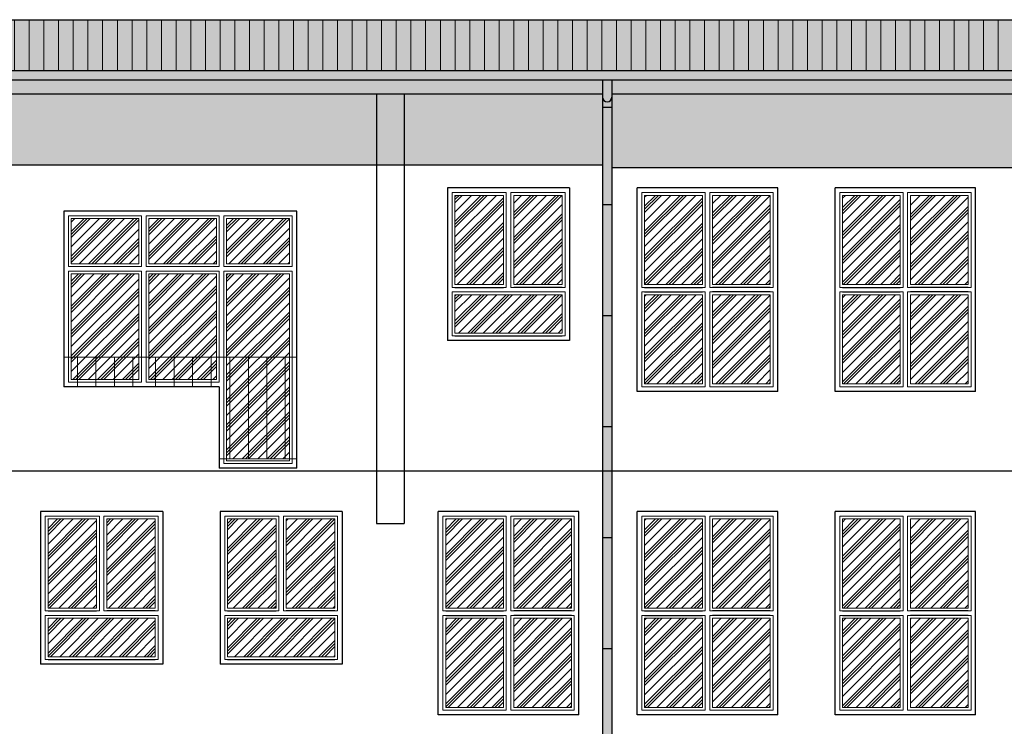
# Model space of a CAD drawing. Header units: millimetres. Extents: x 31969 to 285678, y -69766 to -1123.
# Tile 139 of 159: x 153231 to 154295, y -9483 to -8718. Entities that reach past the tile are written whole.
import ezdxf
from ezdxf.lldxf.tags import DXFTag

# ---------------------------------------------------------------- set-up
doc = ezdxf.new("R2010")
doc.units = ezdxf.units.MM
for name, color, linetype in [('a-elewacja', 1, 'Continuous'), ('a-elewacja 1', 1, 'Continuous'), ('a-elewacje', 1, 'Continuous'), ('a-izolacja 1', 3, 'Continuous'), ('a-przerywana 2', 3, 'Continuous'), ('a-szraf', 252, 'Continuous'), ('a-szraf 1', 250, 'Continuous')]:
    doc.layers.add(name, color=color, linetype=linetype)
doc.layers.add('a-elewacja 3', color=3, linetype='Continuous', lineweight=20)
tags = doc.linetypes.add('DASHED', pattern=[0.75, 0.5, -0.25]).pattern_tags.tags
tags[6:7] = [DXFTag(74, 4), DXFTag(75, 0), DXFTag(340, '0'), DXFTag(46, 1.0), DXFTag(50, 0.0), DXFTag(44, 0.0), DXFTag(45, 0.0)]
tags[4:5] = [DXFTag(74, 4), DXFTag(75, 0), DXFTag(340, '0'), DXFTag(46, 1.0), DXFTag(50, 0.0), DXFTag(44, 0.0), DXFTag(45, 0.0)]
pattern_1 = [(90, (2999.857, -3226.456), (-15.875, 1e-15), [])]

msp = doc.modelspace()

# ---------------------------------------------------------------- hatches: boundary and pattern name
at = {"layer": 'a-elewacja 3', "ltscale": 100}
h = msp.add_hatch(dxfattribs=at)
h.set_pattern_fill('LINE', color=256, scale=5, angle=90)
h.set_pattern_definition(pattern_1)
h.paths.add_polyline_path([(152660.18, -8718.36), (152660.18, -8773.36), (156093.18, -8773.36), (156093.18, -8718.36)])
h = msp.add_hatch(dxfattribs=at)
h.set_pattern_fill('LINE', color=256, scale=5, angle=90)
h.set_pattern_definition(pattern_1)
h.paths.add_polyline_path([(156093.18, -8718.36), (152660.18, -8718.36), (152660.18, -8773.36), (156093.18, -8773.36)])
at = {"layer": 'a-szraf', "ltscale": 30}
h = msp.add_hatch(dxfattribs=at)
h.set_pattern_fill('DOTS', color=256, scale=1.5)
h.set_pattern_definition([(0, (2999.8568, -3226.4559), (1.190625, 2.38125), [0, -2.38125])])
h.paths.add_polyline_path([(156093.18, -8718.36), (152660.18, -8718.36), (152660.18, -8773.36), (156093.18, -8773.36)])
h.paths.add_polyline_path([(156093.18, -8773.36), (152660.18, -8773.36), (152660.18, -8783.4), (156093.18, -8783.4)])
h.paths.add_polyline_path([(156093.18, -8783.4), (153870.84, -8783.4), (153870.84, -8798.4), (156093.18, -8798.4)])
h.paths.add_polyline_path([(153870.84, -8783.4), (153860.84, -8783.4), (153860.84, -8802.12, 1), (153870.84, -8802.12)])
h.paths.add_polyline_path([(153860.84, -8783.4), (152660.18, -8783.4), (152660.18, -8798.4), (153860.84, -8798.4)])
h.paths.add_polyline_path([(153870.84, -8802.12, -1), (153860.84, -8802.12), (153860.84, -8813.15), (153870.84, -8813.15)])
h.paths.add_polyline_path([(153870.84, -8813.15), (153860.84, -8813.15), (153860.84, -8918.4), (153870.84, -8918.4)])
h.paths.add_polyline_path([(153870.84, -8918.4), (153860.84, -8918.4), (153860.84, -9038.4), (153870.84, -9038.4)])
h.paths.add_polyline_path([(153870.84, -9038.4), (153860.84, -9038.4), (153860.84, -9158.4), (153870.84, -9158.4)])
h.paths.add_polyline_path([(153870.84, -9158.4), (153860.84, -9158.4), (153860.84, -9206.4), (153870.84, -9206.4)])
h.paths.add_polyline_path([(153870.84, -9206.4), (153860.84, -9206.4), (153860.84, -9278.4), (153870.84, -9278.4)])
h.paths.add_polyline_path([(153870.84, -9278.4), (153860.84, -9278.4), (153860.84, -9398.4), (153870.84, -9398.4)])
h.paths.add_polyline_path([(153870.84, -9398.4), (153860.84, -9398.4), (153860.84, -9518.4), (153870.84, -9518.4)])
h.paths.add_polyline_path([(153870.84, -9518.4), (153860.84, -9518.4), (153860.84, -9556.4), (153870.84, -9556.4)])
h.paths.add_polyline_path([(153870.84, -9556.4), (153860.84, -9556.4), (153860.84, -9638.4), (153870.84, -9638.4)])
h.paths.add_polyline_path([(153870.84, -9638.4), (153860.84, -9638.4), (153860.84, -9696.85, -1), (153870.84, -9696.85)])
h.paths.add_polyline_path([(153860.84, -9696.85), (153860.84, -9709.29, -1), (153870.84, -9709.29), (153870.84, -9696.85, 1)])
h.paths.add_polyline_path([(153860.84, -9709.29, 1), (153870.84, -9709.29, 1)])
at = {"layer": 'a-szraf', "ltscale": 100}
h = msp.add_hatch(dxfattribs=at)
h.set_pattern_fill('DOTS', color=256, scale=3)
h.paths.add_polyline_path([(156093.18, -8878.4), (156093.18, -8798.4), (153870.84, -8798.4), (153870.84, -8878.4)])
h.paths.add_polyline_path([(153646.18, -8798.4), (153646.18, -8875.4), (153860.84, -8875.4), (153860.84, -8798.4)])
h.paths.add_polyline_path([(153616.18, -8875.4), (153646.18, -8875.4), (153646.18, -8798.4), (153616.18, -8798.4)])
h.paths.add_polyline_path([(153616.18, -8798.4), (152695.18, -8798.4), (152695.18, -8875.4), (153616.18, -8875.4)])
at = {"layer": 'a-szraf 1', "ltscale": 15}
h = msp.add_hatch(dxfattribs=at)
h.set_pattern_fill('PLASTI', color=256, scale=3, angle=45)
h.set_pattern_definition([(45, (2999.857, -3226.456), (-13.4703842, 13.4703842), []), (45, (2998.173, -3224.772), (-13.4703842, 13.4703842), []), (45, (2996.49, -3223.088), (-13.4703842, 13.4703842), []), (45, (2991.438, -3218.037), (-13.4703842, 13.4703842), [])])
h.paths.add_polyline_path([(153040.4, -8923.4), (152971.4, -8923.4), (152971.4, -9014.9), (153040.4, -9014.9)])
h.paths.add_polyline_path([(153040.4, -9025.9), (152971.4, -9025.9), (152971.4, -9117.4), (153040.4, -9117.4)])
h.paths.add_polyline_path([(152960.4, -9025.9), (152891.4, -9025.9), (152891.4, -9117.4), (152960.4, -9117.4)])
h.paths.add_polyline_path([(152960.4, -8923.4), (152891.4, -8923.4), (152891.4, -9014.9), (152960.4, -9014.9)])
h.paths.add_polyline_path([(153040.4, -9258.4), (152971.4, -9258.4), (152971.4, -9387.4), (153040.4, -9387.4)])
h.paths.add_polyline_path([(152960.4, -9258.4), (152891.4, -9258.4), (152891.4, -9387.4), (152960.4, -9387.4)])
h.paths.add_polyline_path([(153040.4, -9398.4), (152891.4, -9398.4), (152891.4, -9442.4), (153040.4, -9442.4)])
h.paths.add_polyline_path([(153002.9, -9603.4), (152928.9, -9603.4), (152928.9, -9647.4), (153002.9, -9647.4)])
h.paths.add_polyline_path([(153381.18, -9603.4), (153324.68, -9603.4), (153324.68, -9677.4), (153381.18, -9677.4)])
h.paths.add_polyline_path([(153313.68, -9603.4), (153257.18, -9603.4), (153257.18, -9677.4), (153313.68, -9677.4)])
h.paths.add_polyline_path([(153575.18, -9603.4), (153518.68, -9603.4), (153518.68, -9677.4), (153575.18, -9677.4)])
h.paths.add_polyline_path([(153507.68, -9603.4), (153451.18, -9603.4), (153451.18, -9677.4), (153507.68, -9677.4)])
h.paths.add_polyline_path([(153821.18, -9603.4), (153764.68, -9603.4), (153764.68, -9677.4), (153821.18, -9677.4)])
h.paths.add_polyline_path([(153753.68, -9603.4), (153697.18, -9603.4), (153697.18, -9677.4), (153753.68, -9677.4)])
h.paths.add_polyline_path([(154036.18, -9603.4), (153979.68, -9603.4), (153979.68, -9677.4), (154036.18, -9677.4)])
h.paths.add_polyline_path([(153968.68, -9603.4), (153912.18, -9603.4), (153912.18, -9677.4), (153968.68, -9677.4)])
h.paths.add_polyline_path([(154250.18, -9603.4), (154193.68, -9603.4), (154193.68, -9677.4), (154250.18, -9677.4)])
h.paths.add_polyline_path([(154182.68, -9603.4), (154126.18, -9603.4), (154126.18, -9677.4), (154182.68, -9677.4)])
h.paths.add_polyline_path([(154464.18, -9603.4), (154407.68, -9603.4), (154407.68, -9677.4), (154464.18, -9677.4)])
h.paths.add_polyline_path([(154396.68, -9603.4), (154340.18, -9603.4), (154340.18, -9677.4), (154396.68, -9677.4)])
h.paths.add_polyline_path([(154712.18, -9603.4), (154655.68, -9603.4), (154655.68, -9677.4), (154712.18, -9677.4)])
h.paths.add_polyline_path([(154644.68, -9603.4), (154588.18, -9603.4), (154588.18, -9677.4), (154644.68, -9677.4)])
h.paths.add_polyline_path([(154470.18, -9365.9), (154407.68, -9365.9), (154407.68, -9462.4), (154470.18, -9462.4)])
h.paths.add_polyline_path([(154470.18, -9258.4), (154407.68, -9258.4), (154407.68, -9354.9), (154470.18, -9354.9)])
h.paths.add_polyline_path([(154396.68, -9258.4), (154334.18, -9258.4), (154334.18, -9354.9), (154396.68, -9354.9)])
h.paths.add_polyline_path([(154396.68, -9365.9), (154334.18, -9365.9), (154334.18, -9462.4), (154396.68, -9462.4)])
h.paths.add_polyline_path([(154917.18, -9603.4), (154860.68, -9603.4), (154860.68, -9677.4), (154917.18, -9677.4)])
h.paths.add_polyline_path([(154849.68, -9603.4), (154793.18, -9603.4), (154793.18, -9677.4), (154849.68, -9677.4)])
h.paths.add_polyline_path([(155351.18, -9258.4), (155288.68, -9258.4), (155288.68, -9354.9), (155351.18, -9354.9)])
h.paths.add_polyline_path([(155277.68, -9258.4), (155215.18, -9258.4), (155215.18, -9354.9), (155277.68, -9354.9)])
h.paths.add_polyline_path([(155137.18, -9365.9), (155074.68, -9365.9), (155074.68, -9462.4), (155137.18, -9462.4)])
h.paths.add_polyline_path([(155137.18, -9258.4), (155074.68, -9258.4), (155074.68, -9354.9), (155137.18, -9354.9)])
h.paths.add_polyline_path([(155063.68, -9258.4), (155001.18, -9258.4), (155001.18, -9354.9), (155063.68, -9354.9)])
h.paths.add_polyline_path([(155063.68, -9365.9), (155001.18, -9365.9), (155001.18, -9462.4), (155063.68, -9462.4)])
h.paths.add_polyline_path([(154923.18, -9365.9), (154860.68, -9365.9), (154860.68, -9462.4), (154923.18, -9462.4)])
h.paths.add_polyline_path([(154923.18, -9258.4), (154860.68, -9258.4), (154860.68, -9354.9), (154923.18, -9354.9)])
h.paths.add_polyline_path([(154849.68, -9258.4), (154787.18, -9258.4), (154787.18, -9354.9), (154849.68, -9354.9)])
h.paths.add_polyline_path([(154849.68, -9365.9), (154787.18, -9365.9), (154787.18, -9462.4), (154849.68, -9462.4)])
h.paths.add_polyline_path([(154708.18, -9365.9), (154592.18, -9365.9), (154592.18, -9407.4), (154708.18, -9407.4)])
h.paths.add_polyline_path([(154708.18, -9258.4), (154655.68, -9258.4), (154655.68, -9354.9), (154708.18, -9354.9)])
h.paths.add_polyline_path([(154644.68, -9258.4), (154592.18, -9258.4), (154592.18, -9354.9), (154644.68, -9354.9)])
h.paths.add_polyline_path([(154182.68, -9258.4), (154120.18, -9258.4), (154120.18, -9354.9), (154182.68, -9354.9)])
h.paths.add_polyline_path([(154256.18, -9258.4), (154193.68, -9258.4), (154193.68, -9354.9), (154256.18, -9354.9)])
h.paths.add_polyline_path([(154256.18, -9365.9), (154193.68, -9365.9), (154193.68, -9462.4), (154256.18, -9462.4)])
h.paths.add_polyline_path([(154182.68, -9365.9), (154120.18, -9365.9), (154120.18, -9462.4), (154182.68, -9462.4)])
h.paths.add_polyline_path([(154042.18, -9365.9), (153979.68, -9365.9), (153979.68, -9462.4), (154042.18, -9462.4)])
h.paths.add_polyline_path([(153968.68, -9365.9), (153906.18, -9365.9), (153906.18, -9462.4), (153968.68, -9462.4)])
h.paths.add_polyline_path([(153968.68, -9258.4), (153906.18, -9258.4), (153906.18, -9354.9), (153968.68, -9354.9)])
h.paths.add_polyline_path([(154042.18, -9258.4), (153979.68, -9258.4), (153979.68, -9354.9), (154042.18, -9354.9)])
h.paths.add_polyline_path([(153827.18, -9258.4), (153764.68, -9258.4), (153764.68, -9354.9), (153827.18, -9354.9)])
h.paths.add_polyline_path([(153827.18, -9365.9), (153764.68, -9365.9), (153764.68, -9462.4), (153827.18, -9462.4)])
h.paths.add_polyline_path([(153753.68, -9365.9), (153691.18, -9365.9), (153691.18, -9462.4), (153753.68, -9462.4)])
h.paths.add_polyline_path([(153753.68, -9258.4), (153691.18, -9258.4), (153691.18, -9354.9), (153753.68, -9354.9)])
h.paths.add_polyline_path([(153571.18, -9365.9), (153455.18, -9365.9), (153455.18, -9407.4), (153571.18, -9407.4)])
h.paths.add_polyline_path([(153377.18, -9365.9), (153261.18, -9365.9), (153261.18, -9407.4), (153377.18, -9407.4)])
h.paths.add_polyline_path([(153377.18, -9258.4), (153324.68, -9258.4), (153324.68, -9354.9), (153377.18, -9354.9)])
h.paths.add_polyline_path([(153313.68, -9258.4), (153261.18, -9258.4), (153261.18, -9354.9), (153313.68, -9354.9)])
h.paths.add_polyline_path([(153507.68, -9258.4), (153455.18, -9258.4), (153455.18, -9354.9), (153507.68, -9354.9)])
h.paths.add_polyline_path([(153571.18, -9258.4), (153518.68, -9258.4), (153518.68, -9354.9), (153571.18, -9354.9)])
h.paths.add_polyline_path([(153817.18, -9015.9), (153701.18, -9015.9), (153701.18, -9057.4), (153817.18, -9057.4)])
h.paths.add_polyline_path([(153753.68, -8908.4), (153701.18, -8908.4), (153701.18, -9004.9), (153753.68, -9004.9)])
h.paths.add_polyline_path([(153817.18, -8908.4), (153764.68, -8908.4), (153764.68, -9004.9), (153817.18, -9004.9)])
h.paths.add_polyline_path([(154042.18, -8908.4), (153979.68, -8908.4), (153979.68, -9004.9), (154042.18, -9004.9)])
h.paths.add_polyline_path([(153968.68, -8908.4), (153906.18, -8908.4), (153906.18, -9004.9), (153968.68, -9004.9)])
h.paths.add_polyline_path([(153968.68, -9015.9), (153906.18, -9015.9), (153906.18, -9112.4), (153968.68, -9112.4)])
h.paths.add_polyline_path([(154042.18, -9015.9), (153979.68, -9015.9), (153979.68, -9112.4), (154042.18, -9112.4)])
h.paths.add_polyline_path([(154256.18, -9015.9), (154193.68, -9015.9), (154193.68, -9112.4), (154256.18, -9112.4)])
h.paths.add_polyline_path([(154182.68, -9015.9), (154120.18, -9015.9), (154120.18, -9112.4), (154182.68, -9112.4)])
h.paths.add_polyline_path([(154182.68, -8908.4), (154120.18, -8908.4), (154120.18, -9004.9), (154182.68, -9004.9)])
h.paths.add_polyline_path([(154256.18, -8908.4), (154193.68, -8908.4), (154193.68, -9004.9), (154256.18, -9004.9)])
h.paths.add_polyline_path([(154396.68, -8908.4), (154334.18, -8908.4), (154334.18, -9004.9), (154396.68, -9004.9)])
h.paths.add_polyline_path([(154470.18, -8908.4), (154407.68, -8908.4), (154407.68, -9004.9), (154470.18, -9004.9)])
h.paths.add_polyline_path([(154470.18, -9015.9), (154407.68, -9015.9), (154407.68, -9112.4), (154470.18, -9112.4)])
h.paths.add_polyline_path([(154396.68, -9015.9), (154334.18, -9015.9), (154334.18, -9112.4), (154396.68, -9112.4)])
h.paths.add_polyline_path([(154708.18, -9015.9), (154592.18, -9015.9), (154592.18, -9057.4), (154708.18, -9057.4)])
h.paths.add_polyline_path([(154644.68, -8908.4), (154592.18, -8908.4), (154592.18, -9004.9), (154644.68, -9004.9)])
h.paths.add_polyline_path([(154708.18, -8908.4), (154655.68, -8908.4), (154655.68, -9004.9), (154708.18, -9004.9)])
h.paths.add_polyline_path([(154849.68, -8908.4), (154787.18, -8908.4), (154787.18, -9004.9), (154849.68, -9004.9)])
h.paths.add_polyline_path([(154923.18, -8908.4), (154860.68, -8908.4), (154860.68, -9004.9), (154923.18, -9004.9)])
h.paths.add_polyline_path([(154923.18, -9015.9), (154860.68, -9015.9), (154860.68, -9112.4), (154923.18, -9112.4)])
h.paths.add_polyline_path([(154849.68, -9015.9), (154787.18, -9015.9), (154787.18, -9112.4), (154849.68, -9112.4)])
h.paths.add_polyline_path([(155137.18, -9015.9), (155074.68, -9015.9), (155074.68, -9112.4), (155137.18, -9112.4)])
h.paths.add_polyline_path([(155063.68, -9015.9), (155001.18, -9015.9), (155001.18, -9112.4), (155063.68, -9112.4)])
h.paths.add_polyline_path([(155063.68, -8908.4), (155001.18, -8908.4), (155001.18, -9004.9), (155063.68, -9004.9)])
h.paths.add_polyline_path([(155137.18, -8908.4), (155074.68, -8908.4), (155074.68, -9004.9), (155137.18, -9004.9)])
h.paths.add_polyline_path([(155277.68, -8908.4), (155215.18, -8908.4), (155215.18, -9004.9), (155277.68, -9004.9)])
h.paths.add_polyline_path([(155351.18, -8908.4), (155288.68, -8908.4), (155288.68, -9004.9), (155351.18, -9004.9)])
h.paths.add_polyline_path([(155351.18, -9015.9), (155288.68, -9015.9), (155288.68, -9112.4), (155351.18, -9112.4)])
h.paths.add_polyline_path([(155277.68, -9015.9), (155215.18, -9015.9), (155215.18, -9112.4), (155277.68, -9112.4)])
h.paths.add_polyline_path([(153359.18, -8933.4), (153286.18, -8933.4), (153286.18, -8982.4), (153359.18, -8982.4)])
h.paths.add_polyline_path([(153443.18, -8933.4), (153370.18, -8933.4), (153370.18, -8982.4), (153443.18, -8982.4)])
h.paths.add_polyline_path([(153522.18, -8933.4), (153454.18, -8933.4), (153454.18, -8982.4), (153522.18, -8982.4)])
h.paths.add_polyline_path([(153522.18, -8993.4), (153454.18, -8993.4), (153454.18, -9083.4), (153522.18, -9083.4)])
h.paths.add_polyline_path([(153443.18, -8993.4), (153370.18, -8993.4), (153370.18, -9083.4), (153443.18, -9083.4)])
h.paths.add_polyline_path([(153359.18, -8993.4), (153286.18, -8993.4), (153286.18, -9083.4), (153359.18, -9083.4)])
h.paths.add_polyline_path([(153292.91, -9083.4), (153286.18, -9083.4), (153286.18, -9107.4), (153292.91, -9107.4)])
h.paths.add_polyline_path([(153312.91, -9083.4), (153292.91, -9083.4), (153292.91, -9107.4), (153312.91, -9107.4)])
h.paths.add_polyline_path([(153332.91, -9083.4), (153312.91, -9083.4), (153312.91, -9107.4), (153332.91, -9107.4)])
h.paths.add_polyline_path([(153352.91, -9083.4), (153332.91, -9083.4), (153332.91, -9107.4), (153352.91, -9107.4)])
h.paths.add_polyline_path([(153359.18, -9083.4), (153352.91, -9083.4), (153352.91, -9107.4), (153359.18, -9107.4)])
h.paths.add_polyline_path([(153377.49, -9083.4), (153370.18, -9083.4), (153370.18, -9107.4), (153377.49, -9107.4)])
h.paths.add_polyline_path([(153397.49, -9083.4), (153377.49, -9083.4), (153377.49, -9107.4), (153397.49, -9107.4)])
h.paths.add_polyline_path([(153417.49, -9083.4), (153397.49, -9083.4), (153397.49, -9107.4), (153417.49, -9107.4)])
h.paths.add_polyline_path([(153437.49, -9083.4), (153417.49, -9083.4), (153417.49, -9107.4), (153437.49, -9107.4)])
h.paths.add_polyline_path([(153443.18, -9083.4), (153437.49, -9083.4), (153437.49, -9107.4), (153443.18, -9107.4)])
h.paths.add_polyline_path([(153477.76, -9083.4), (153457.76, -9083.4), (153457.76, -9193.4), (153477.76, -9193.4)])
h.paths.add_polyline_path([(153497.76, -9083.4), (153477.76, -9083.4), (153477.76, -9193.4), (153497.76, -9193.4)])
h.paths.add_polyline_path([(153517.76, -9083.4), (153497.76, -9083.4), (153497.76, -9193.4), (153517.76, -9193.4)])
h.paths.add_polyline_path([(153522.18, -9083.4), (153517.76, -9083.4), (153517.76, -9193.4), (153522.18, -9193.4)])
h.paths.add_polyline_path([(153457.76, -9083.4), (153454.18, -9083.4), (153454.18, -9193.4), (153457.76, -9193.4)])
h.paths.add_polyline_path([(155109.18, -9677.4), (155116.18, -9677.4), (155116.18, -9603.4), (155109.18, -9603.4)], flags=0)
h.paths.add_polyline_path([(155277.68, -9365.9), (155215.18, -9365.9), (155215.18, -9462.4), (155277.68, -9462.4)])
h.paths.add_polyline_path([(155351.18, -9365.9), (155288.68, -9365.9), (155288.68, -9462.4), (155351.18, -9462.4)])

# ---------------------------------------------------------------- linework, layer by layer
at = {"layer": 'a-elewacja'}
for p, q in [((153860.84, -8783.4), (153860.84, -9709.29)), ((153870.84, -8783.4), (153870.84, -9709.29)), ((153860.84, -8813.15), (153870.84, -8813.15)), ((153860.84, -8918.4), (153870.84, -8918.4)), ((153860.84, -9038.4), (153870.84, -9038.4)), ((153860.84, -9158.4), (153870.84, -9158.4)), ((153860.84, -9278.4), (153870.84, -9278.4)), ((153860.84, -9398.4), (153870.84, -9398.4))]:
    msp.add_line(p, q, dxfattribs=at)
msp.add_arc((153865.84, -8802.12), 5, 180, 0, dxfattribs=at)
at = {"layer": 'a-elewacja 1', "ltscale": 100}
for p, q in [((152660.18, -8718.36), (156093.18, -8718.36)), ((152660.18, -8773.36), (156093.18, -8773.36)), ((152660.18, -8783.4), (156093.18, -8783.4)), ((152660.18, -8798.4), (153860.84, -8798.4)), ((153616.18, -8798.4), (153616.18, -9263.4)), ((153646.18, -8798.4), (153646.18, -9263.4)), ((153870.84, -8798.4), (156093.18, -8798.4)), ((152695.18, -8875.4), (153860.84, -8875.4)), ((153870.84, -8878.4), (156093.18, -8878.4)), ((153825.18, -8900.4), (153693.18, -8900.4)), ((153693.18, -8900.4), (153693.18, -9065.4)), ((153825.18, -8900.4), (153825.18, -9065.4)), ((153825.18, -9065.4), (153693.18, -9065.4)), ((153385.18, -9250.4), (153253.18, -9250.4)), ((153253.18, -9250.4), (153253.18, -9415.4)), ((153385.18, -9250.4), (153385.18, -9415.4)), ((153579.18, -9250.4), (153447.18, -9250.4)), ((153447.18, -9250.4), (153447.18, -9415.4)), ((153579.18, -9250.4), (153579.18, -9415.4)), ((153616.18, -9263.4), (153646.18, -9263.4)), ((153385.18, -9415.4), (153253.18, -9415.4)), ((153579.18, -9415.4), (153447.18, -9415.4))]:
    msp.add_line(p, q, dxfattribs=at)
at = {"layer": 'a-elewacja 1'}
for p, q in [((153530.18, -8925.4), (153278.18, -8925.4)), ((153278.18, -8925.4), (153278.18, -9115.4)), ((153530.18, -9203.4), (153530.18, -8925.4)), ((153446.18, -9115.4), (153278.18, -9115.4)), ((153446.18, -9115.4), (153446.18, -9203.4)), ((153530.18, -9203.4), (153446.18, -9203.4))]:
    msp.add_line(p, q, dxfattribs=at)
at = {"layer": 'a-elewacja 3'}
for p, q in [((153701.18, -9004.9), (153701.18, -8908.4)), ((153701.18, -8908.4), (153753.68, -8908.4)), ((153753.68, -8908.4), (153753.68, -9004.9)), ((153764.68, -8908.4), (153817.18, -8908.4)), ((153764.68, -9004.9), (153764.68, -8908.4)), ((153817.18, -8908.4), (153817.18, -9004.9)), ((153906.18, -9004.9), (153906.18, -8908.4)), ((153906.18, -8908.4), (153968.68, -8908.4)), ((153968.68, -8908.4), (153968.68, -9004.9)), ((153979.68, -8908.4), (154042.18, -8908.4)), ((153979.68, -9004.9), (153979.68, -8908.4)), ((154042.18, -8908.4), (154042.18, -9004.9)), ((154120.18, -9004.9), (154120.18, -8908.4)), ((154120.18, -8908.4), (154182.68, -8908.4)), ((154182.68, -8908.4), (154182.68, -9004.9)), ((154193.68, -8908.4), (154256.18, -8908.4)), ((154193.68, -9004.9), (154193.68, -8908.4)), ((154256.18, -8908.4), (154256.18, -9004.9)), ((153753.68, -9004.9), (153701.18, -9004.9)), ((153817.18, -9004.9), (153764.68, -9004.9)), ((153968.68, -9004.9), (153906.18, -9004.9)), ((154042.18, -9004.9), (153979.68, -9004.9)), ((154182.68, -9004.9), (154120.18, -9004.9)), ((154256.18, -9004.9), (154193.68, -9004.9)), ((153701.18, -9057.4), (153701.18, -9015.9)), ((153701.18, -9015.9), (153817.18, -9015.9)), ((153817.18, -9015.9), (153817.18, -9057.4)), ((153968.68, -9015.9), (153906.18, -9015.9)), ((153906.18, -9015.9), (153906.18, -9112.4)), ((153968.68, -9112.4), (153968.68, -9015.9)), ((154042.18, -9015.9), (153979.68, -9015.9)), ((153979.68, -9015.9), (153979.68, -9112.4)), ((154042.18, -9112.4), (154042.18, -9015.9)), ((154182.68, -9015.9), (154120.18, -9015.9)), ((154120.18, -9015.9), (154120.18, -9112.4)), ((154182.68, -9112.4), (154182.68, -9015.9)), ((154256.18, -9015.9), (154193.68, -9015.9)), ((154193.68, -9015.9), (154193.68, -9112.4)), ((154256.18, -9112.4), (154256.18, -9015.9)), ((153817.18, -9057.4), (153701.18, -9057.4)), ((153906.18, -9112.4), (153968.68, -9112.4)), ((153979.68, -9112.4), (154042.18, -9112.4)), ((154120.18, -9112.4), (154182.68, -9112.4)), ((154193.68, -9112.4), (154256.18, -9112.4)), ((153261.18, -9354.9), (153261.18, -9258.4)), ((153261.18, -9258.4), (153313.68, -9258.4)), ((153313.68, -9258.4), (153313.68, -9354.9)), ((153324.68, -9258.4), (153377.18, -9258.4)), ((153324.68, -9354.9), (153324.68, -9258.4)), ((153377.18, -9258.4), (153377.18, -9354.9)), ((153455.18, -9354.9), (153455.18, -9258.4)), ((153455.18, -9258.4), (153507.68, -9258.4)), ((153507.68, -9258.4), (153507.68, -9354.9)), ((153518.68, -9258.4), (153571.18, -9258.4)), ((153518.68, -9354.9), (153518.68, -9258.4)), ((153571.18, -9258.4), (153571.18, -9354.9)), ((153691.18, -9354.9), (153691.18, -9258.4)), ((153691.18, -9258.4), (153753.68, -9258.4)), ((153753.68, -9258.4), (153753.68, -9354.9)), ((153764.68, -9258.4), (153827.18, -9258.4)), ((153764.68, -9354.9), (153764.68, -9258.4)), ((153827.18, -9258.4), (153827.18, -9354.9)), ((153906.18, -9354.9), (153906.18, -9258.4)), ((153906.18, -9258.4), (153968.68, -9258.4)), ((153968.68, -9258.4), (153968.68, -9354.9)), ((153979.68, -9258.4), (154042.18, -9258.4)), ((153979.68, -9354.9), (153979.68, -9258.4)), ((154042.18, -9258.4), (154042.18, -9354.9)), ((154120.18, -9354.9), (154120.18, -9258.4)), ((154120.18, -9258.4), (154182.68, -9258.4)), ((154182.68, -9258.4), (154182.68, -9354.9)), ((154193.68, -9258.4), (154256.18, -9258.4)), ((154193.68, -9354.9), (154193.68, -9258.4)), ((154256.18, -9258.4), (154256.18, -9354.9)), ((153313.68, -9354.9), (153261.18, -9354.9)), ((153377.18, -9354.9), (153324.68, -9354.9)), ((153507.68, -9354.9), (153455.18, -9354.9)), ((153571.18, -9354.9), (153518.68, -9354.9)), ((153753.68, -9354.9), (153691.18, -9354.9)), ((153827.18, -9354.9), (153764.68, -9354.9)), ((153968.68, -9354.9), (153906.18, -9354.9)), ((154042.18, -9354.9), (153979.68, -9354.9)), ((154182.68, -9354.9), (154120.18, -9354.9)), ((154256.18, -9354.9), (154193.68, -9354.9)), ((153261.18, -9407.4), (153261.18, -9365.9)), ((153261.18, -9365.9), (153377.18, -9365.9)), ((153377.18, -9365.9), (153377.18, -9407.4)), ((153455.18, -9407.4), (153455.18, -9365.9)), ((153455.18, -9365.9), (153571.18, -9365.9)), ((153571.18, -9365.9), (153571.18, -9407.4)), ((153753.68, -9365.9), (153691.18, -9365.9)), ((153691.18, -9365.9), (153691.18, -9462.4)), ((153753.68, -9462.4), (153753.68, -9365.9)), ((153827.18, -9365.9), (153764.68, -9365.9)), ((153764.68, -9365.9), (153764.68, -9462.4)), ((153827.18, -9462.4), (153827.18, -9365.9)), ((153968.68, -9365.9), (153906.18, -9365.9)), ((153906.18, -9365.9), (153906.18, -9462.4)), ((153968.68, -9462.4), (153968.68, -9365.9)), ((154042.18, -9365.9), (153979.68, -9365.9)), ((153979.68, -9365.9), (153979.68, -9462.4)), ((154042.18, -9462.4), (154042.18, -9365.9)), ((154182.68, -9365.9), (154120.18, -9365.9)), ((154120.18, -9365.9), (154120.18, -9462.4)), ((154182.68, -9462.4), (154182.68, -9365.9)), ((154256.18, -9365.9), (154193.68, -9365.9)), ((154193.68, -9365.9), (154193.68, -9462.4)), ((154256.18, -9462.4), (154256.18, -9365.9)), ((153377.18, -9407.4), (153261.18, -9407.4)), ((153571.18, -9407.4), (153455.18, -9407.4)), ((153691.18, -9462.4), (153753.68, -9462.4)), ((153764.68, -9462.4), (153827.18, -9462.4)), ((153906.18, -9462.4), (153968.68, -9462.4)), ((153979.68, -9462.4), (154042.18, -9462.4)), ((154120.18, -9462.4), (154182.68, -9462.4)), ((154193.68, -9462.4), (154256.18, -9462.4))]:
    msp.add_line(p, q, dxfattribs=at)
at = {"layer": 'a-elewacja 3', "ltscale": 200}
for p, q in [((153362.18, -8985.4), (153362.18, -8930.4)), ((153367.18, -8985.4), (153367.18, -8930.4)), ((153362.18, -9048.4), (153362.18, -8990.4)), ((153367.18, -9048.4), (153367.18, -8990.4))]:
    msp.add_line(p, q, dxfattribs=at)
at = {"layer": 'a-elewacja 3', "ltscale": 100}
for p, q in [((153278.18, -9083.4), (153530.18, -9083.4)), ((153292.91, -9083.4), (153292.91, -9115.4)), ((153312.91, -9083.4), (153312.91, -9115.4)), ((153332.91, -9083.4), (153332.91, -9115.4)), ((153352.91, -9083.4), (153352.91, -9115.4)), ((153377.49, -9083.4), (153377.49, -9115.4)), ((153397.49, -9083.4), (153397.49, -9115.4)), ((153417.49, -9083.4), (153417.49, -9115.4)), ((153437.49, -9083.4), (153437.49, -9115.4)), ((153457.76, -9083.4), (153457.76, -9193.4)), ((153477.76, -9083.4), (153477.76, -9193.4)), ((153497.76, -9083.4), (153497.76, -9193.4)), ((153517.76, -9083.4), (153517.76, -9193.4)), ((153446.18, -9193.4), (153530.18, -9193.4))]:
    msp.add_line(p, q, dxfattribs=at)
at = {"layer": 'a-elewacja 3'}
for points in [[(153756.68, -8905.4), (153756.68, -9007.9), (153698.18, -9007.9), (153698.18, -8905.4), (153756.68, -8905.4)], [(153761.68, -8905.4), (153820.18, -8905.4), (153820.18, -9007.9), (153761.68, -9007.9), (153761.68, -8905.4)], [(153971.68, -8905.4), (153971.68, -9007.9), (153903.18, -9007.9), (153903.18, -8905.4), (153971.68, -8905.4)], [(153976.68, -8905.4), (154045.18, -8905.4), (154045.18, -9007.9), (153976.68, -9007.9), (153976.68, -8905.4)], [(154185.68, -8905.4), (154185.68, -9007.9), (154117.18, -9007.9), (154117.18, -8905.4), (154185.68, -8905.4)], [(154190.68, -8905.4), (154259.18, -8905.4), (154259.18, -9007.9), (154190.68, -9007.9), (154190.68, -8905.4)], [(153820.18, -9012.9), (153820.18, -9060.4), (153698.18, -9060.4), (153698.18, -9012.9), (153820.18, -9012.9)], [(153971.68, -9115.4), (153971.68, -9012.9), (153903.18, -9012.9), (153903.18, -9115.4), (153971.68, -9115.4)], [(153976.68, -9115.4), (154045.18, -9115.4), (154045.18, -9012.9), (153976.68, -9012.9), (153976.68, -9115.4)], [(154185.68, -9115.4), (154185.68, -9012.9), (154117.18, -9012.9), (154117.18, -9115.4), (154185.68, -9115.4)], [(154190.68, -9115.4), (154259.18, -9115.4), (154259.18, -9012.9), (154190.68, -9012.9), (154190.68, -9115.4)], [(153316.68, -9255.4), (153316.68, -9357.9), (153258.18, -9357.9), (153258.18, -9255.4), (153316.68, -9255.4)], [(153321.68, -9255.4), (153380.18, -9255.4), (153380.18, -9357.9), (153321.68, -9357.9), (153321.68, -9255.4)], [(153510.68, -9255.4), (153510.68, -9357.9), (153452.18, -9357.9), (153452.18, -9255.4), (153510.68, -9255.4)], [(153515.68, -9255.4), (153574.18, -9255.4), (153574.18, -9357.9), (153515.68, -9357.9), (153515.68, -9255.4)], [(153756.68, -9255.4), (153756.68, -9357.9), (153688.18, -9357.9), (153688.18, -9255.4), (153756.68, -9255.4)], [(153761.68, -9255.4), (153830.18, -9255.4), (153830.18, -9357.9), (153761.68, -9357.9), (153761.68, -9255.4)], [(153971.68, -9255.4), (153971.68, -9357.9), (153903.18, -9357.9), (153903.18, -9255.4), (153971.68, -9255.4)], [(153976.68, -9255.4), (154045.18, -9255.4), (154045.18, -9357.9), (153976.68, -9357.9), (153976.68, -9255.4)], [(154185.68, -9255.4), (154185.68, -9357.9), (154117.18, -9357.9), (154117.18, -9255.4), (154185.68, -9255.4)], [(154190.68, -9255.4), (154259.18, -9255.4), (154259.18, -9357.9), (154190.68, -9357.9), (154190.68, -9255.4)], [(153380.18, -9362.9), (153380.18, -9410.4), (153258.18, -9410.4), (153258.18, -9362.9), (153380.18, -9362.9)], [(153574.18, -9362.9), (153574.18, -9410.4), (153452.18, -9410.4), (153452.18, -9362.9), (153574.18, -9362.9)], [(153756.68, -9465.4), (153756.68, -9362.9), (153688.18, -9362.9), (153688.18, -9465.4), (153756.68, -9465.4)], [(153761.68, -9465.4), (153830.18, -9465.4), (153830.18, -9362.9), (153761.68, -9362.9), (153761.68, -9465.4)], [(153971.68, -9465.4), (153971.68, -9362.9), (153903.18, -9362.9), (153903.18, -9465.4), (153971.68, -9465.4)], [(153976.68, -9465.4), (154045.18, -9465.4), (154045.18, -9362.9), (153976.68, -9362.9), (153976.68, -9465.4)], [(154185.68, -9465.4), (154185.68, -9362.9), (154117.18, -9362.9), (154117.18, -9465.4), (154185.68, -9465.4)], [(154190.68, -9465.4), (154259.18, -9465.4), (154259.18, -9362.9), (154190.68, -9362.9), (154190.68, -9465.4)]]:
    msp.add_lwpolyline(points, dxfattribs=at)
at = {"layer": 'a-elewacja 3', "ltscale": 200}
for points in [[(153362.18, -8930.4), (153283.18, -8930.4), (153283.18, -8985.4), (153362.18, -8985.4)], [(153367.18, -8985.4), (153446.18, -8985.4), (153446.18, -8930.4), (153367.18, -8930.4)]]:
    msp.add_lwpolyline(points, dxfattribs=at)
for points in [[(153525.18, -8930.4), (153451.18, -8930.4), (153451.18, -8985.4), (153525.18, -8985.4)], [(153359.18, -8933.4), (153286.18, -8933.4), (153286.18, -8982.4), (153359.18, -8982.4)], [(153370.18, -8982.4), (153443.18, -8982.4), (153443.18, -8933.4), (153370.18, -8933.4)], [(153522.18, -8933.4), (153454.18, -8933.4), (153454.18, -8982.4), (153522.18, -8982.4)], [(153362.18, -8990.4), (153283.18, -8990.4), (153283.18, -9110.4), (153362.18, -9110.4)], [(153359.18, -8993.4), (153286.18, -8993.4), (153286.18, -9107.4), (153359.18, -9107.4)], [(153446.18, -8990.4), (153367.18, -8990.4), (153367.18, -9110.4), (153446.18, -9110.4)], [(153443.18, -8993.4), (153370.18, -8993.4), (153370.18, -9107.4), (153443.18, -9107.4)], [(153525.18, -8990.4), (153451.18, -8990.4), (153451.18, -9198.4), (153525.18, -9198.4)], [(153522.18, -8993.4), (153454.18, -8993.4), (153454.18, -9195.4), (153522.18, -9195.4)]]:
    msp.add_lwpolyline(points, close=True, dxfattribs=at)
at = {"layer": 'a-elewacje'}
for p, q in [((154050.18, -8900.4), (153898.18, -8900.4)), ((153898.18, -9120.4), (153898.18, -8900.4)), ((154050.18, -9120.4), (154050.18, -8900.4)), ((154264.18, -8900.4), (154112.18, -8900.4)), ((154112.18, -9120.4), (154112.18, -8900.4)), ((154264.18, -9120.4), (154264.18, -8900.4)), ((154050.18, -9120.4), (153898.18, -9120.4)), ((154264.18, -9120.4), (154112.18, -9120.4)), ((153835.18, -9250.4), (153683.18, -9250.4)), ((153683.18, -9470.4), (153683.18, -9250.4)), ((153835.18, -9470.4), (153835.18, -9250.4)), ((154050.18, -9250.4), (153898.18, -9250.4)), ((153898.18, -9470.4), (153898.18, -9250.4)), ((154050.18, -9470.4), (154050.18, -9250.4)), ((154264.18, -9250.4), (154112.18, -9250.4)), ((154112.18, -9470.4), (154112.18, -9250.4)), ((154264.18, -9470.4), (154264.18, -9250.4)), ((153835.18, -9470.4), (153683.18, -9470.4)), ((154050.18, -9470.4), (153898.18, -9470.4)), ((154264.18, -9470.4), (154112.18, -9470.4))]:
    msp.add_line(p, q, dxfattribs=at)
at = {"layer": 'a-izolacja 1'}
for p, q in [((153701.18, -9007.9), (153753.68, -9007.9)), ((153817.18, -9007.9), (153764.68, -9007.9)), ((153906.18, -9007.9), (153968.68, -9007.9)), ((153906.18, -9012.9), (153968.68, -9012.9)), ((154042.18, -9007.9), (153979.68, -9007.9)), ((154042.18, -9012.9), (153979.68, -9012.9)), ((154120.18, -9007.9), (154182.68, -9007.9)), ((154120.18, -9012.9), (154182.68, -9012.9)), ((154256.18, -9007.9), (154193.68, -9007.9)), ((154256.18, -9012.9), (154193.68, -9012.9)), ((153701.18, -9060.4), (153817.18, -9060.4)), ((153261.18, -9357.9), (153313.68, -9357.9)), ((153377.18, -9357.9), (153324.68, -9357.9)), ((153455.18, -9357.9), (153507.68, -9357.9)), ((153571.18, -9357.9), (153518.68, -9357.9)), ((153691.18, -9357.9), (153753.68, -9357.9)), ((153827.18, -9357.9), (153764.68, -9357.9)), ((153906.18, -9357.9), (153968.68, -9357.9)), ((154042.18, -9357.9), (153979.68, -9357.9)), ((154120.18, -9357.9), (154182.68, -9357.9)), ((154256.18, -9357.9), (154193.68, -9357.9)), ((153691.18, -9362.9), (153753.68, -9362.9)), ((153827.18, -9362.9), (153764.68, -9362.9)), ((153906.18, -9362.9), (153968.68, -9362.9)), ((154042.18, -9362.9), (153979.68, -9362.9)), ((154120.18, -9362.9), (154182.68, -9362.9)), ((154256.18, -9362.9), (154193.68, -9362.9)), ((153261.18, -9410.4), (153377.18, -9410.4)), ((153455.18, -9410.4), (153571.18, -9410.4))]:
    msp.add_line(p, q, dxfattribs=at)
at = {"layer": 'a-przerywana 2', "linetype": 'DASHED', "lineweight": 25, "ltscale": 50}
msp.add_line((152695.18, -9206.4), (156093.18, -9206.4), dxfattribs=at)

doc.saveas('drawing.dxf')
